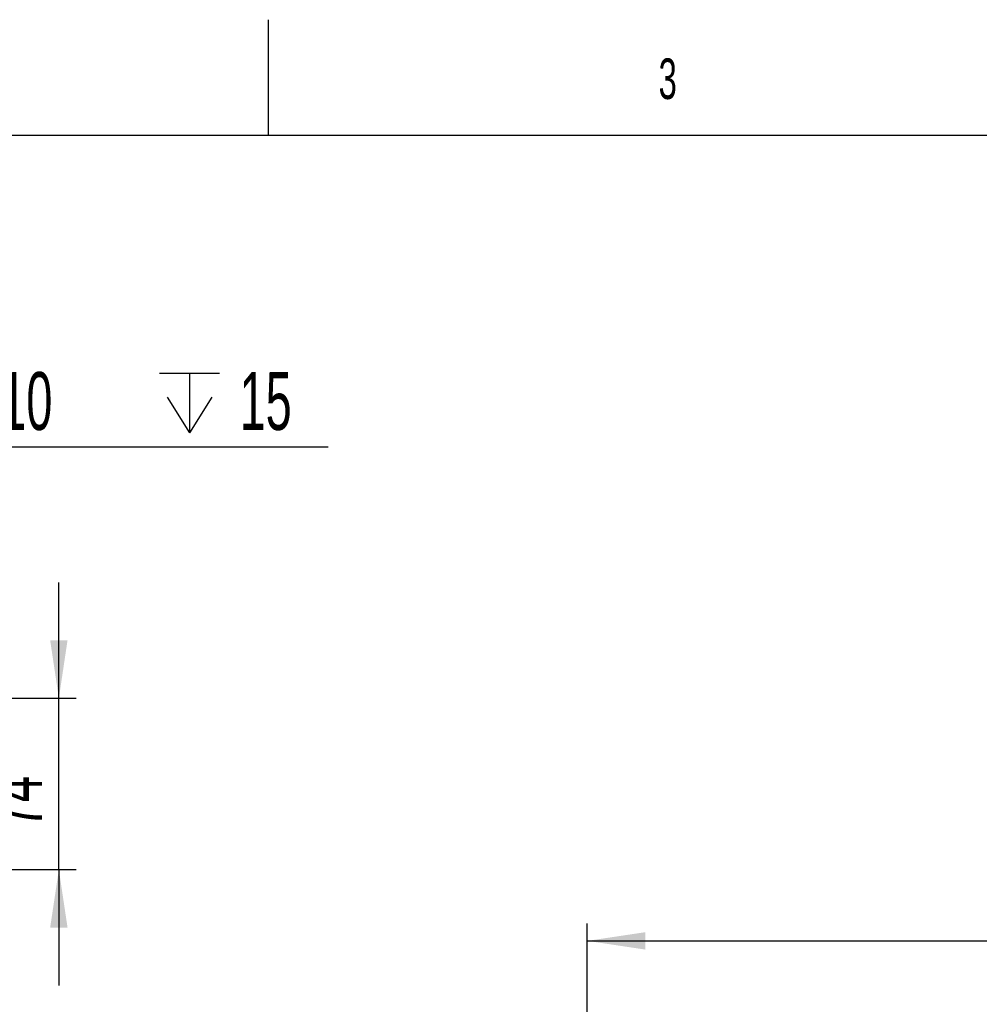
# Model space of a CAD drawing. Extents: x 0 to 8410, y 0 to 5940.
# Tile 61 of 210: x 1191 to 2019, y 5090 to 5940. Entities that reach past the tile are written whole.
import ezdxf

# ---------------------------------------------------------------- set-up
doc = ezdxf.new("R2010")
doc.units = 0
doc.header["$LTSCALE"] = 10
doc.layers.get('0').update_dxf_attribs({"linetype": 'CONTINUOUS'})
doc.styles.add('SLDTEXTSTYLE0', font='TXT', dxfattribs={"width": 0.605})
doc.dimstyles.new('SLDDIMSTYLE1', dxfattribs={"dimtxt": 50, "dimasz": 50, "dimexe": 0, "dimexo": 0.0625, "dimgap": 12.5, "dimtad": 1, "dimdec": 1, "dimrnd": 1e-09, "dimzin": 12, "dimtxsty": 'SLDTEXTSTYLE0', "dimsah": 1, "dimcen": 0.09, "dimazin": 3, "dimtfac": 1, "dimtofl": 0, "dimtmove": 0, "dimatfit": 3, "dimtolj": 1, "dimtzin": 12})
doc.dimstyles.new('SLDDIMSTYLE4', dxfattribs={"dimtxt": 50, "dimasz": 50, "dimexe": 0, "dimexo": 0.0625, "dimgap": 12.5, "dimtad": 1, "dimdec": 1, "dimlfac": 0.5, "dimrnd": 1e-09, "dimzin": 12, "dimtxsty": 'SLDTEXTSTYLE0', "dimsah": 1, "dimcen": 0.09, "dimazin": 3, "dimtfac": 1, "dimtmove": 0, "dimatfit": 3, "dimtolj": 1, "dimtzin": 12})
doc.dimstyles.new('SLDDIMSTYLE6', dxfattribs={"dimtxt": 50, "dimasz": 50, "dimexe": 0, "dimexo": 0.0625, "dimgap": 12.5, "dimtad": 0, "dimtih": 1, "dimtoh": 1, "dimdec": 1, "dimlfac": 0.5, "dimrnd": 1e-09, "dimzin": 12, "dimtxsty": 'SLDTEXTSTYLE0', "dimblk1": 'NONE', "dimsah": 1, "dimcen": 0, "dimazin": 3, "dimtfac": 1, "dimtmove": 0, "dimatfit": 3, "dimtolj": 1, "dimtzin": 12})

# ---------------------------------------------------------------- blocks, each defined once
blk = doc.blocks.new('_D_4')
at = {"color": 7, "linetype": 'CONTINUOUS'}
for p, q in [((1680.76, 4421.35), (1680.76, 5159.48)), ((3855.76, 4731.35), (3855.76, 5159.48)), ((1680.76, 5144.48), (3855.76, 5144.48))]:
    blk.add_line(p, q, dxfattribs=at)
for points in [[(1680.76, 5144.48), (1730.76, 5136.98), (1730.76, 5151.98)], [(3855.76, 5144.48), (3805.76, 5151.98), (3805.76, 5136.98)]]:
    blk.add_solid(points, dxfattribs=at)
at = {"color": 7, "linetype": 'CONTINUOUS', "insert": (2691.87, 5208.93), "char_height": 50, "attachment_point": 1, "style": 'SLDTEXTSTYLE0'}
blk.add_mtext('2175', dxfattribs=at)
blk = doc.blocks.new('_D_10')
at = {"color": 7, "linetype": 'CONTINUOUS'}
for p, q in [((1224.34, 5354.03), (1224.34, 5454.03)), ((924.48, 5354.03), (1239.34, 5354.03)), ((1224.34, 5206.03), (1224.34, 5354.03)), ((794.48, 5206.03), (1239.34, 5206.03)), ((1224.34, 5206.03), (1224.34, 5106.03))]:
    blk.add_line(p, q, dxfattribs=at)
for points in [[(1224.34, 5354.03), (1231.84, 5404.03), (1216.84, 5404.03)], [(1224.34, 5206.03), (1216.84, 5156.03), (1231.84, 5156.03)]]:
    blk.add_solid(points, dxfattribs=at)
at = {"color": 7, "linetype": 'CONTINUOUS', "insert": (1159.88, 5241.84), "char_height": 50, "attachment_point": 1, "rotation": 90, "style": 'SLDTEXTSTYLE0'}
blk.add_mtext('74', dxfattribs=at)
blk = doc.blocks.new('SW_SYMBOL_HOLE_DEPTH')
at = {"color": 0, "linetype": 'CONTINUOUS'}
for p, q in [((0, 8750), (8000, 8750)), ((4000, 8750), (4000, 750)), ((1000, 5550), (4000, 750)), ((7000, 5550), (4000, 750))]:
    blk.add_line(p, q, dxfattribs=at)
blk = doc.blocks.new('_D_15')
at = {"color": 7, "linetype": 'CONTINUOUS'}
for p, q in [((912.08, 5364.58), (1061.11, 5571.13)), ((1061.11, 5571.13), (1456.84, 5571.13)), ((896.87, 5343.49), (912.08, 5364.58))]:
    blk.add_line(p, q, dxfattribs=at)
blk.add_solid([(912.08, 5364.58), (947.42, 5400.74), (935.25, 5409.51)], dxfattribs=at)
at = {"color": 7, "linetype": 'CONTINUOUS', "xscale": 0.006445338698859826, "yscale": 0.006445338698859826, "zscale": 0.006445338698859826}
blk.add_blockref('SW_SYMBOL_HOLE_DEPTH', (1311.39, 5578.36), dxfattribs=at)
at = {"color": 7, "linetype": 'CONTINUOUS', "char_height": 50, "attachment_point": 1, "style": 'SLDTEXTSTYLE0'}
for s, insert in [('3x M10', (1086.11, 5635.72)), ('15', (1380.45, 5635.72))]:
    blk.add_mtext(s, dxfattribs=dict(at, insert=insert))
blk = doc.blocks.new('_NONE')

msp = doc.modelspace()

# ---------------------------------------------------------------- linework, layer by layer
at = {"color": 7, "linetype": 'CONTINUOUS'}
for p, q in [((1405, 5940), (1405, 5840)), ((8310, 5840), (200, 5840))]:
    msp.add_line(p, q, dxfattribs=at)
msp.add_arc((3409.39, 4158), 1597.52, 55.72743, 154.20614, dxfattribs=at)

# ---------------------------------------------------------------- texts
at = {"color": 7, "linetype": 'CONTINUOUS', "insert": (1742.33, 5906.52), "char_height": 35, "attachment_point": 1, "style": 'SLDTEXTSTYLE0'}
msp.add_mtext('3', dxfattribs=at)

# ---------------------------------------------------------------- dimensions: what is measured, and where the dimension line sits
at = {"color": 7, "linetype": 'CONTINUOUS'}
dim = msp.add_diameter_dim_2p(p1=(896.87, 5343.49), p2=(912.08, 5364.58), text='3x M10{\\fGDT;x}15', dimstyle='SLDDIMSTYLE6', override={"dimpost": '<>'}, dxfattribs=at)
dim.commit()
dim.dimension.update_dxf_attribs({"geometry": '_D_15', "text_midpoint": (1271.47, 5609.57), "dimtype": 163})
dim = msp.add_linear_dim(base=(1224.34, 5354.03), p1=(774.48, 5206.03), p2=(904.48, 5354.03), angle=90, dimstyle='SLDDIMSTYLE4', dxfattribs=at)
dim.commit()
dim.dimension.update_dxf_attribs({"geometry": '_D_10', "text_midpoint": (1224.34, 5280.03), "dimtype": 160})
dim = msp.add_linear_dim(base=(3855.76, 5144.48), p1=(1680.76, 4401.35), p2=(3855.76, 4711.35), dimstyle='SLDDIMSTYLE1', dxfattribs=at)
dim.commit()
dim.dimension.update_dxf_attribs({"geometry": '_D_4', "text_midpoint": (2768.26, 5144.48), "dimtype": 160})

doc.saveas('drawing.dxf')
